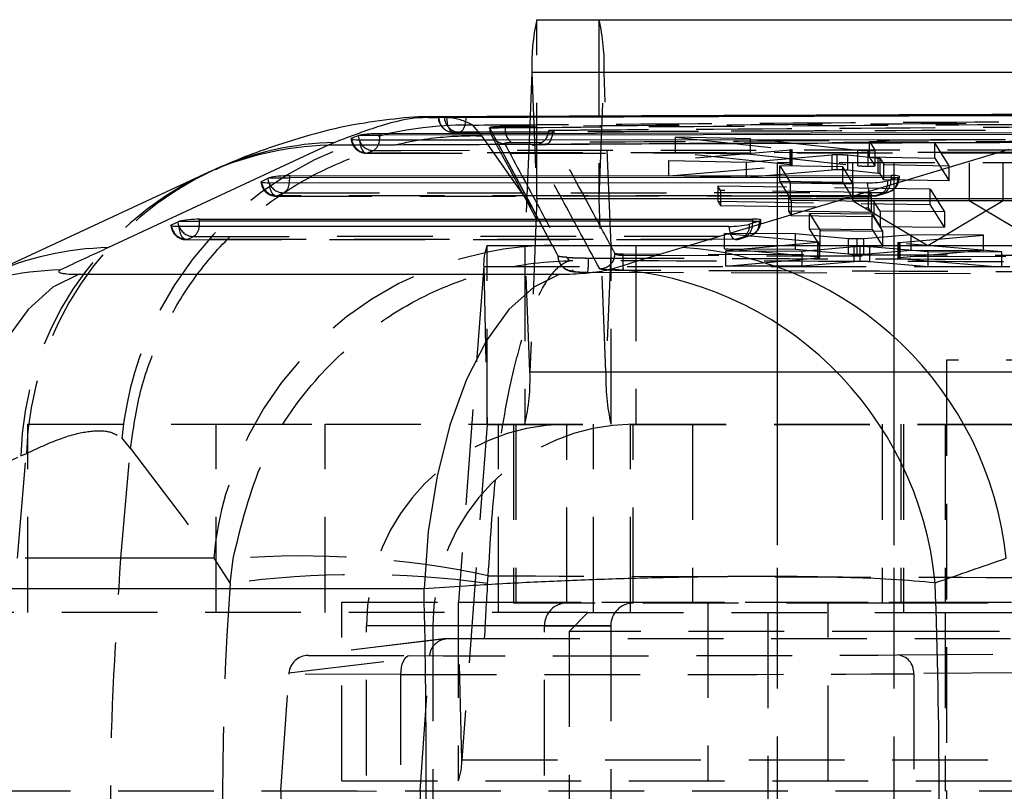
# Model space of a CAD drawing. Extents: x 77 to 734, y 58 to 535.
# Tile 6 of 16: x 303 to 329, y 78 to 99. Entities that reach past the tile are written whole.
import ezdxf

# ---------------------------------------------------------------- set-up
doc = ezdxf.new("R2010")
doc.units = 0
doc.header["$LTSCALE"] = 2
doc.linetypes.add('HIDDEN', pattern=[1.905, 1.27, -0.635])
doc.layers.get('0').update_dxf_attribs({"linetype": 'CONTINUOUS'})

msp = doc.modelspace()

# ---------------------------------------------------------------- linework, layer by layer
at = {"color": 7, "linetype": 'CONTINUOUS'}
for p, q in [((316.897436, 98.970962), (338.879699, 98.970962)), ((316.762307, 97.576789), (316.714994, 96.398273)), ((316.762307, 97.576789), (338.74457, 97.576789)), ((314.979161, 96.391292), (314.167953, 96.38803)), ((314.439847, 96.388423), (314.291748, 96.381314)), ((315.719119, 96.394268), (314.979161, 96.391292)), ((332.810218, 96.463002), (315.719119, 96.394268)), ((329.975066, 95.962535), (312.727841, 95.942521)), ((311.529658, 95.70951), (311.352952, 95.633268)), ((311.980753, 95.819264), (311.972684, 95.815336)), ((312.153409, 95.889402), (311.980753, 95.819264)), ((312.194089, 95.900742), (312.153409, 95.889402)), ((312.194089, 95.900742), (312.727841, 95.900742)), ((312.727841, 95.900742), (312.727841, 95.942521)), ((311.352952, 95.633268), (305.518224, 92.916138)), ((320.752327, 92.916138), (329.432926, 95.530036)), ((308.070402, 94.865444), (302.235673, 92.148314)), ((309.587854, 94.675347), (309.760584, 94.758864)), ((309.802364, 94.773167), (310.334726, 94.773167)), ((310.334726, 94.825435), (326.30037, 94.832064)), ((310.334726, 94.773167), (310.334726, 94.825435)), ((326.30037, 94.779794), (310.334726, 94.773167)), ((326.480101, 94.777231), (326.214866, 94.693675)), ((326.30037, 94.832064), (326.30037, 94.779794)), ((325.666643, 94.636848), (309.793501, 94.630259)), ((307.194739, 93.51824), (307.367473, 93.601758)), ((307.409248, 93.616059), (307.941611, 93.616059)), ((307.941611, 93.668329), (322.625675, 93.674424)), ((307.941611, 93.616059), (307.941611, 93.668329)), ((322.625675, 93.622155), (307.941611, 93.616059)), ((322.805406, 93.619593), (322.54017, 93.536036)), ((322.625675, 93.674424), (322.625675, 93.622155)), ((321.991947, 93.47921), (307.400386, 93.473153)), ((304.740011, 92.206763), (317.504822, 92.206763)), ((313.900764, 83.849341), (301.135953, 83.849341))]:
    msp.add_line(p, q, dxfattribs=at)
at = {"color": 7, "linetype": 'HIDDEN'}
for p, q in [((316.897436, 94.220962), (316.897436, 98.970962)), ((318.545756, 98.970962), (318.545756, 94.220962)), ((316.762307, 97.576789), (316.897153, 94.218032)), ((318.546039, 94.218032), (318.680885, 97.576789)), ((318.680885, 97.576789), (340.663148, 97.576789)), ((318.865678, 92.97389), (318.680885, 97.576789)), ((314.608972, 96.390681), (315.019051, 96.390681)), ((315.019051, 96.391452), (315.019051, 96.392901)), ((316.714994, 96.398273), (316.577512, 92.97389)), ((315.43368, 95.887288), (315.193227, 96.171032)), ((315.641557, 96.09734), (315.641557, 96.087319)), ((315.642073, 96.08649), (315.642073, 96.095474)), ((316.062112, 96.103748), (316.062112, 96.131799)), ((317.20624, 96.02553), (317.184095, 95.924325)), ((316.779609, 93.974237), (315.43368, 95.887288)), ((320.579191, 95.439551), (320.579191, 95.846513)), ((320.579191, 95.846513), (323.620782, 95.521274)), ((322.571621, 95.802223), (320.579191, 95.846513)), ((325.420628, 95.497928), (322.571621, 95.802223)), ((322.571621, 95.395039), (322.571621, 95.802223)), ((327.464606, 95.697501), (325.729431, 95.733998)), ((325.729431, 95.326831), (325.729431, 95.733998)), ((325.729431, 95.733998), (325.87644, 95.498146)), ((327.464606, 95.290513), (327.464606, 95.697501)), ((327.845878, 95.092113), (327.464606, 95.697501)), ((312.370251, 95.424402), (329.524889, 95.436837)), ((316.921555, 95.65466), (316.789848, 95.631405)), ((323.637665, 95.502531), (320.400159, 95.227889)), ((323.620782, 95.114221), (320.579191, 95.439551)), ((320.579191, 95.439551), (322.571621, 95.395039)), ((323.620782, 95.114221), (323.620782, 95.521274)), ((323.637665, 95.095489), (323.637667, 95.502531)), ((323.674022, 95.103125), (323.674022, 95.510095)), ((325.420628, 95.090897), (325.420628, 95.497928)), ((325.691749, 95.079159), (325.691749, 95.486171)), ((325.87644, 95.091134), (325.87644, 95.498146)), ((325.876622, 95.09056), (325.876622, 95.497574)), ((320.400159, 94.821294), (320.400159, 95.227889)), ((320.400159, 95.227889), (322.462036, 95.189135)), ((322.462036, 95.189135), (324.734346, 95.384308)), ((322.462036, 94.782361), (322.462036, 95.189135)), ((322.571621, 95.395039), (325.420628, 95.090897)), ((331.274826, 95.170961), (323.274826, 95.170961)), ((323.274826, 95.170961), (323.274826, 63.970962)), ((324.734346, 94.977337), (324.734346, 95.384308)), ((324.868726, 94.981351), (324.868726, 95.388322)), ((325.153074, 94.969935), (325.153074, 95.376895)), ((325.153074, 95.376895), (325.954919, 95.295403)), ((325.274826, 95.170961), (325.274826, 94.170961)), ((325.729431, 95.326831), (327.464606, 95.290513)), ((325.87644, 95.091134), (325.729431, 95.326831)), ((325.954919, 94.888526), (325.954919, 95.295403)), ((326.009401, 94.878077), (326.009401, 95.284944)), ((326.009401, 95.284944), (326.110599, 95.122748)), ((326.378844, 95.170961), (326.378844, 63.970962)), ((327.464606, 95.290513), (327.845878, 94.685492)), ((328.378844, 95.170961), (328.378844, 94.170961)), ((329.274827, 94.170961), (329.274827, 95.170961)), ((320.400159, 94.821294), (323.637665, 95.095489)), ((324.734346, 94.977337), (322.462036, 94.782361)), ((325.016047, 95.059541), (323.351064, 95.089087)), ((323.351064, 94.682337), (323.351064, 95.089087)), ((323.351064, 95.089087), (323.629721, 94.635408)), ((323.637667, 95.095489), (323.668751, 95.099864)), ((325.016047, 94.652794), (325.016047, 95.059541)), ((325.294779, 94.610189), (325.016047, 95.059541)), ((325.954919, 94.888526), (325.153074, 94.969935)), ((326.110599, 94.71599), (326.110599, 95.122748)), ((326.110599, 95.122748), (327.845878, 95.092113)), ((327.845878, 94.685492), (327.845878, 95.092113)), ((322.462036, 94.782361), (320.400159, 94.821294)), ((323.351064, 94.682337), (325.016047, 94.652794)), ((323.629721, 94.228967), (323.351064, 94.682337)), ((325.016047, 94.652794), (325.294779, 94.20376)), ((326.110599, 94.71599), (326.009401, 94.878077)), ((327.845878, 94.685492), (326.110599, 94.71599)), ((326.487849, 94.779794), (326.521118, 94.779794)), ((326.521118, 94.779794), (326.521118, 94.801677)), ((327.338439, 94.470076), (321.700654, 94.551861)), ((321.700654, 94.551861), (321.700654, 94.14554)), ((321.771062, 94.436466), (321.700654, 94.551861)), ((321.771062, 94.436466), (321.771062, 94.030214)), ((325.696361, 94.381593), (321.771062, 94.436466)), ((323.629721, 94.228967), (323.629721, 94.635408)), ((323.629721, 94.635408), (325.294779, 94.610189)), ((325.294779, 94.20376), (325.294779, 94.610189)), ((325.696361, 94.381593), (325.696361, 93.975331)), ((325.773814, 94.257568), (325.696361, 94.381593)), ((325.971874, 94.308998), (326.237109, 94.392554)), ((327.338439, 94.470076), (327.721442, 93.86302)), ((327.338439, 94.063785), (327.338439, 94.470076)), ((309.976912, 94.283649), (325.850052, 94.290237)), ((310.002244, 94.287473), (310.174978, 94.370992)), ((325.875386, 94.294063), (310.002244, 94.287473)), ((310.174978, 94.370992), (326.140621, 94.37762)), ((316.897153, 94.218032), (316.712358, 89.615133)), ((316.897153, 94.218032), (338.879416, 94.218032)), ((316.897436, 94.220962), (338.879699, 94.220962)), ((318.730834, 89.615133), (318.546039, 94.218032)), ((318.546039, 94.218032), (338.923911, 94.218032)), ((321.700654, 94.14554), (327.338439, 94.063785)), ((321.700654, 94.14554), (321.771062, 94.030214)), ((323.577045, 94.286356), (325.773814, 94.257568)), ((323.577045, 94.286356), (323.577045, 93.880167)), ((323.648021, 94.171238), (323.577045, 94.286356)), ((325.294779, 94.20376), (323.629721, 94.228967)), ((323.648021, 94.171238), (323.648021, 93.765133)), ((325.84479, 94.143936), (323.648021, 94.171238)), ((325.274826, 94.170961), (327.274826, 94.170961)), ((325.274826, 94.170961), (327.274826, 92.96924)), ((325.773814, 94.257568), (325.773814, 93.851397)), ((325.84479, 94.143936), (325.84479, 93.737848)), ((326.008954, 93.881186), (325.84479, 94.143936)), ((326.140621, 94.37762), (325.875386, 94.294063)), ((327.274826, 94.170961), (329.274827, 94.170961)), ((327.274826, 92.96924), (329.274827, 94.170961)), ((328.378844, 94.170961), (330.378844, 92.96924)), ((329.274827, 94.170961), (332.378845, 94.170961)), ((317.297338, 93.001047), (316.779609, 93.974237)), ((321.771062, 94.030214), (325.696361, 93.975331)), ((325.773814, 93.851397), (323.577045, 93.880167)), ((323.577045, 93.880167), (323.648021, 93.765133)), ((325.696361, 93.975331), (325.773814, 93.851397)), ((326.008954, 93.881186), (326.008954, 93.475291)), ((327.721442, 93.86302), (326.008954, 93.881186)), ((327.721442, 93.457122), (327.338439, 94.063785)), ((327.721442, 93.86302), (327.721442, 93.457122)), ((322.813154, 93.622155), (322.846423, 93.622155)), ((322.846423, 93.622155), (322.846423, 93.644039)), ((323.648021, 93.765133), (325.84479, 93.737848)), ((325.803452, 93.802822), (324.138469, 93.820058)), ((324.138469, 93.414213), (324.138469, 93.820058)), ((324.138469, 93.820058), (324.417106, 93.367011)), ((325.803452, 93.396987), (325.803452, 93.802822)), ((326.082167, 93.354319), (325.803452, 93.802822)), ((325.84479, 93.737848), (326.008954, 93.475291)), ((324.138469, 93.414213), (325.803452, 93.396987)), ((324.417106, 92.961517), (324.138469, 93.414213)), ((324.417106, 92.961517), (324.417106, 93.367011)), ((324.417106, 93.367011), (326.082167, 93.354319)), ((325.803452, 93.396987), (326.082167, 92.948825)), ((326.008954, 93.475291), (327.721442, 93.457122)), ((326.082167, 92.948825), (326.082167, 93.354319)), ((307.583797, 93.126541), (322.175356, 93.132599)), ((307.609129, 93.130367), (307.781863, 93.213885)), ((322.20069, 93.136424), (307.609129, 93.130367)), ((307.781863, 93.213885), (322.465925, 93.219981)), ((321.878969, 92.885792), (321.878969, 93.29134)), ((321.878969, 93.29134), (324.353917, 93.066796)), ((323.766644, 93.277633), (321.878969, 93.29134)), ((322.465925, 93.219981), (322.20069, 93.136424)), ((322.297179, 93.151359), (322.562414, 93.234917)), ((325.167087, 93.153037), (323.766644, 93.277633)), ((323.766644, 92.872193), (323.766644, 93.277633)), ((325.167087, 92.747716), (325.167087, 93.153037)), ((325.403321, 92.739869), (325.403321, 93.145185)), ((326.831776, 93.256031), (325.574406, 93.150531)), ((325.574406, 92.745209), (325.574406, 93.150531)), ((326.526788, 93.051942), (328.754942, 93.242876)), ((328.754942, 93.242876), (326.831776, 93.256031)), ((326.831776, 92.850587), (326.831776, 93.256031)), ((328.754942, 92.837312), (328.754942, 93.242876)), ((315.573982, 92.970961), (337.556247, 92.970961)), ((315.573982, 88.220962), (315.573982, 92.970961)), ((316.577229, 92.970961), (316.577229, 88.220962)), ((316.577512, 92.97389), (338.559776, 92.97389)), ((316.712358, 89.615133), (316.577512, 92.97389)), ((317.308334, 92.980302), (317.297338, 93.001047)), ((318.865678, 92.97389), (318.730834, 89.615133)), ((318.865678, 92.97389), (340.847942, 92.97389)), ((318.865963, 88.220962), (318.865963, 92.970961)), ((319.528229, 92.970961), (319.528229, 88.220962)), ((324.353917, 92.661538), (321.878969, 92.885792)), ((321.878969, 92.885792), (323.766644, 92.872193)), ((324.365114, 93.047175), (321.911036, 92.832239)), ((321.911036, 92.426963), (321.911036, 92.832239)), ((321.911036, 92.832239), (323.940325, 92.823316)), ((323.274826, 92.970961), (323.274826, 88.220962)), ((323.766644, 92.872193), (325.167087, 92.747716)), ((323.940325, 92.823316), (325.322355, 92.946452)), ((323.940325, 92.418235), (323.940325, 92.823316)), ((324.353917, 92.661538), (324.353917, 93.066796)), ((324.365114, 92.641932), (324.365116, 93.047175)), ((324.409387, 92.650864), (324.409387, 93.056077)), ((326.082167, 92.948825), (324.417106, 92.961517)), ((325.322355, 92.541298), (325.322355, 92.946452)), ((325.479359, 92.546944), (325.479359, 92.952104)), ((325.574406, 92.745209), (326.831776, 92.850587)), ((325.733154, 92.539264), (325.733154, 92.944422)), ((325.733154, 92.944422), (327.286311, 92.809074)), ((326.378844, 92.970961), (326.378844, 88.220962)), ((326.483847, 93.043257), (326.483847, 92.637959)), ((326.526788, 92.64667), (326.526788, 93.051942)), ((328.754942, 92.837312), (326.526788, 92.64667)), ((326.540328, 92.627327), (326.540328, 93.032586)), ((329.244771, 92.800997), (326.540328, 93.032586)), ((326.831776, 92.850587), (328.754942, 92.837312)), ((317.766844, 92.566682), (317.703421, 92.656636)), ((318.974019, 92.753386), (318.972341, 92.754698)), ((331.60607, 92.697498), (319.185023, 92.740081)), ((319.185023, 92.713691), (319.185023, 92.740081)), ((319.185023, 92.713691), (319.185023, 92.713678)), ((319.185023, 92.713678), (331.60607, 92.673016)), ((321.911036, 92.426963), (324.365114, 92.641932)), ((324.365116, 92.641932), (324.400742, 92.646652)), ((326.540328, 92.627327), (329.244771, 92.395627)), ((327.286311, 92.403941), (327.286311, 92.809074)), ((327.286311, 92.809074), (329.244771, 92.800997)), ((329.244771, 92.395627), (329.244771, 92.800997)), ((315.484266, 92.413792), (314.810998, 83.49707)), ((315.484266, 92.413792), (337.466529, 92.413792)), ((315.484266, 92.413792), (315.573796, 88.219791)), ((323.940325, 92.418235), (321.911036, 92.426963)), ((325.322355, 92.541298), (323.940325, 92.418235)), ((327.286311, 92.403941), (325.733154, 92.539264)), ((329.244771, 92.395627), (327.286311, 92.403941)), ((318.247703, 92.262241), (332.589615, 92.219413)), ((328.051387, 89.920962), (327.770094, 89.920962)), ((327.770094, 89.920962), (327.770094, 68.720961)), ((335.707595, 89.920962), (328.051387, 89.920962)), ((316.712358, 89.615133), (338.694621, 89.615133)), ((318.730834, 89.615133), (340.713097, 89.615133)), ((303.378845, 83.220961), (303.378845, 88.220962)), ((303.378845, 88.220962), (308.378844, 88.220962)), ((308.378844, 83.220961), (308.378844, 88.220962)), ((308.378844, 88.220962), (311.273939, 88.220962)), ((311.273939, 83.220961), (311.273939, 88.220962)), ((311.273939, 88.220962), (315.573982, 88.220962)), ((315.573796, 88.219791), (314.900528, 79.303069)), ((315.573796, 88.219791), (337.556058, 88.219791)), ((315.573982, 88.220962), (337.556247, 88.220962)), ((315.881896, 83.220961), (315.881896, 88.220962)), ((316.274826, 88.220962), (316.274826, 83.470961)), ((316.34185, 88.220962), (316.34185, 83.470961)), ((317.692078, 83.470961), (317.692078, 88.220962)), ((318.398158, 83.220961), (318.398158, 88.220962)), ((319.378844, 83.220961), (319.378844, 88.220962)), ((319.455641, 83.470961), (319.455641, 88.220962)), ((321.026313, 88.220962), (321.026313, 83.470961)), ((323.274826, 88.220962), (323.274826, 83.470961)), ((326.062377, 88.220962), (326.062377, 83.470961)), ((326.378844, 88.220962), (326.378844, 83.220961)), ((326.55933, 88.220962), (326.55933, 83.470961)), ((326.628844, 88.220962), (326.628844, 83.220961)), ((327.738845, 88.220962), (327.738845, 83.470961)), ((305.880423, 87.856062), (306.105929, 87.566434)), ((297.357618, 84.663377), (303.192346, 87.380507)), ((303.107492, 84.663377), (303.341336, 87.448138)), ((303.192346, 87.380507), (303.341336, 87.448138)), ((305.852241, 84.663377), (306.105929, 87.566434)), ((306.105929, 87.566434), (306.106887, 87.577147)), ((305.852241, 84.663377), (303.107492, 84.663377)), ((308.315067, 84.663377), (305.852241, 84.663377)), ((308.315067, 84.663377), (308.754443, 83.992745)), ((308.754443, 83.992745), (308.830864, 84.651666)), ((315.585147, 83.992745), (315.605304, 84.195964)), ((311.719562, 78.745899), (311.719562, 83.495899)), ((311.719562, 83.495899), (333.701823, 83.495899)), ((314.810808, 83.495899), (314.810808, 78.745899)), ((314.810998, 83.49707), (336.793261, 83.49707)), ((314.900528, 79.303069), (314.810998, 83.49707)), ((326.062377, 83.470961), (316.274826, 83.470961)), ((321.43187, 83.495899), (321.43187, 78.745899)), ((324.631871, 78.745899), (324.631871, 83.495899)), ((326.55933, 83.470961), (326.062377, 83.470961)), ((336.496496, 83.470961), (326.55933, 83.470961)), ((318.249826, 83.220961), (295.941039, 83.220961)), ((318.249826, 83.220961), (317.749825, 82.720962)), ((318.249826, 83.220961), (327.274826, 83.220961)), ((323.024825, 83.220961), (323.024825, 73.720962)), ((327.274826, 83.220961), (336.299825, 83.220961)), ((327.738845, 83.220961), (327.738845, 78.470962)), ((317.095733, 82.870962), (312.374677, 82.870962)), ((314.13824, 82.870962), (312.374677, 82.870962)), ((312.374677, 71.270962), (312.374677, 82.870962)), ((318.859297, 82.870962), (314.13824, 82.870962)), ((314.13824, 82.870962), (314.13824, 71.270962)), ((317.095733, 82.870962), (318.859297, 82.870962)), ((317.095733, 71.270962), (317.095733, 82.870962)), ((327.274826, 82.720962), (317.749825, 82.720962)), ((317.749825, 82.720962), (317.749825, 74.220961)), ((318.859297, 82.870962), (318.859297, 71.270962)), ((336.799825, 82.720962), (327.274826, 82.720962)), ((314.490761, 82.528505), (310.76293, 82.077966)), ((314.550976, 82.53215), (310.824207, 82.081739)), ((314.550976, 82.53215), (315.501186, 82.532448)), ((315.501186, 82.532448), (335.933589, 82.532448)), ((326.461694, 82.096051), (333.027352, 82.151027)), ((310.314412, 81.615243), (314.050364, 82.066763)), ((310.824207, 82.081739), (313.514157, 82.076155)), ((313.800937, 78.470991), (314.050364, 82.066763)), ((310.099433, 78.486751), (310.31211, 81.582331)), ((313.284843, 81.57616), (310.31211, 81.582331)), ((313.284843, 75.365763), (313.284843, 81.57616)), ((333.523218, 81.651486), (326.903236, 81.596056)), ((326.903236, 81.596056), (326.903236, 75.345867)), ((314.900528, 79.303069), (336.88279, 79.303069)), ((311.719562, 78.745899), (333.701823, 78.745899)), ((342.608809, 78.470962), (295.941039, 78.470962)), ((310.099433, 78.486751), (313.800937, 78.470991)), ((310.099433, 78.486751), (310.099433, 75.361118)), ((313.800937, 78.470991), (313.797022, 74.910295))]:
    msp.add_line(p, q, dxfattribs=at)
at = {"color": 8, "linetype": 'CONTINUOUS'}
for p, q in [((315.019007, 96.378585), (315.019051, 96.390681)), ((315.019051, 96.390681), (315.019051, 96.391452)), ((311.980753, 95.819264), (311.982087, 95.802884)), ((309.590924, 94.646714), (309.587854, 94.675347)), ((326.30037, 94.779794), (326.298368, 94.719981)), ((326.30037, 94.779794), (326.487849, 94.779794)), ((322.625675, 93.622155), (322.623673, 93.562342)), ((322.625675, 93.622155), (322.813154, 93.622155)), ((307.197808, 93.489607), (307.194739, 93.51824))]:
    msp.add_line(p, q, dxfattribs=at)
at = {"color": 7, "linetype": 'HIDDEN', "flags": 128}
for points in [[(314.500614, 96.376893), (314.505055, 96.297975), (314.516417, 96.222359), (314.534265, 96.152942), (314.557913, 96.092382), (314.586456, 96.042999), (314.618803, 96.006683), (314.653716, 95.984827), (314.689855, 95.978265)], [(314.836669, 95.984697), (314.872558, 95.993045), (314.906976, 96.016522), (314.938615, 96.054233), (314.966268, 96.104742), (314.988884, 96.16613), (315.005599, 96.236059), (315.015784, 96.31187), (315.019007, 96.378585)], [(315.642073, 96.095474), (316.5537, 94.396982), (316.779609, 93.974237)], [(317.297338, 93.001047), (316.212644, 95.027258), (315.642073, 96.086488)], [(317.316475, 96.035042), (317.310729, 95.956744), (317.298123, 95.882588), (317.279135, 95.815416), (317.254498, 95.757799), (317.225153, 95.711944), (317.192224, 95.67961), (317.156975, 95.662036), (317.120752, 95.659892)], [(312.186166, 95.779528), (312.194298, 95.702456), (312.209095, 95.630274), (312.22999, 95.565725), (312.25619, 95.511257), (312.286704, 95.468934), (312.320373, 95.440367), (312.35592, 95.426633), (312.391995, 95.428259)], [(329.547646, 95.443086), (328.825063, 95.442533), (325.934731, 95.440268), (314.373354, 95.430178), (312.391995, 95.428259)], [(312.563418, 95.497224), (313.286005, 95.498083), (316.176359, 95.501432), (327.737725, 95.513513), (329.811565, 95.515483)], [(310.002244, 94.287473), (309.966176, 94.284325), (309.930506, 94.296568), (309.896595, 94.323737), (309.865727, 94.364801), (309.839073, 94.418197), (309.817648, 94.481903), (309.802263, 94.553496), (309.793501, 94.630259)], [(325.666643, 94.636848), (325.675403, 94.560084), (325.690788, 94.488492), (325.712214, 94.424787), (325.738867, 94.371389), (325.769736, 94.330327), (325.803648, 94.303158), (325.839317, 94.290915), (325.875386, 94.294063)], [(307.609129, 93.130367), (307.57306, 93.127219), (307.537395, 93.139463), (307.503479, 93.166631), (307.472612, 93.207693), (307.445957, 93.261091), (307.424533, 93.324796), (307.409148, 93.396389), (307.400386, 93.473153)], [(321.991947, 93.47921), (322.000707, 93.402447), (322.016093, 93.330853), (322.037519, 93.267148), (322.064171, 93.21375), (322.095041, 93.172687), (322.128954, 93.145519), (322.164622, 93.133276), (322.20069, 93.136424)], [(317.461072, 92.6918), (317.433537, 92.743857), (317.308334, 92.980302)], [(306.106887, 87.577147), (307.528893, 85.699747), (308.315067, 84.663377)], [(313.284843, 81.57616), (313.289388, 81.673462), (313.302531, 81.767044), (313.323769, 81.853327), (313.35229, 81.929013), (313.387006, 81.991206), (313.426583, 82.037529), (313.469517, 82.066211), (313.514157, 82.076155)]]:
    msp.add_lwpolyline(points, dxfattribs=at)
at = {"color": 8, "linetype": 'CONTINUOUS', "flags": 128}
for points in [[(312.153409, 95.889402), (312.165352, 95.811219), (312.175143, 95.777921)], [(312.719378, 95.778617), (312.724835, 95.827048), (312.727841, 95.900742)], [(309.790651, 94.630259), (309.773627, 94.681164), (309.760584, 94.758864)], [(307.397536, 93.473153), (307.380511, 93.524057), (307.367473, 93.601758)]]:
    msp.add_lwpolyline(points, dxfattribs=at)
at = {"color": 7, "linetype": 'CONTINUOUS', "flags": 128}
for points in [[(312.186166, 95.779528), (312.90597, 95.780109), (315.796173, 95.782363), (327.356971, 95.790382), (329.341027, 95.791619)], [(329.975066, 95.91875), (321.309718, 95.910258), (312.727841, 95.900742)], [(309.793501, 94.630259), (309.734083, 94.631062), (309.68191, 94.6335), (309.638536, 94.6375), (309.605255, 94.64294), (309.583063, 94.649661), (309.572617, 94.657461), (309.57423, 94.66611), (309.587854, 94.675347)], [(307.400386, 93.473153), (307.340967, 93.473955), (307.288795, 93.476394), (307.245421, 93.480392), (307.212143, 93.485833), (307.189948, 93.492555), (307.179502, 93.500356), (307.181115, 93.509003), (307.194739, 93.51824)], [(304.740011, 92.206763), (304.047282, 91.865479), (303.390942, 91.274018), (302.789847, 90.449372), (302.26127, 89.415234), (301.820396, 88.201315), (301.47989, 86.842493), (301.249537, 85.377808), (301.135953, 83.849341)], [(317.504822, 92.206763), (316.812095, 91.865479), (316.155755, 91.274018), (315.554663, 90.449372), (315.026085, 89.415234), (314.585208, 88.201315), (314.244701, 86.842493), (314.014348, 85.377808), (313.900764, 83.849341)]]:
    msp.add_lwpolyline(points, dxfattribs=at)
at = {"color": 7, "linetype": 'CONTINUOUS'}
for centre, radius, start, end in [((322.012426, 97.77156), 5.253731, 166.8032685, 182.124605), ((309.860983, 94.533772), 0.246467, 103.7590958, 114.0385928), ((325.701591, 96.972502), 2.335915, 269.1427394, 282.6932662), ((326.399309, 95.034479), 0.269636, 287.4354632, 289.1697892), ((307.467837, 93.376753), 0.246374, 103.756895, 114.0393516), ((322.723863, 93.879204), 0.272116, 287.4371921, 289.1556452), ((322.026901, 95.814853), 2.335905, 269.1426136, 282.6931995), ((320.184202, 83.708981), 9.224669, 5.9385238, 86.4690574), ((318.279464, 83.131047), 9.233472, 5.4596531, 86.4085564)]:
    msp.add_arc(centre, radius, start, end, dxfattribs=at)
at = {"color": 7, "linetype": 'HIDDEN'}
for centre, radius, start, end in [((313.430766, 97.77156), 5.253731, 357.875395, 13.1967315), ((314.685752, 96.384215), 0.406, 180, 270.2249996), ((314.693277, 96.379782), 0.401532, 179.781536, 269.511662), ((314.840609, 96.38545), 0.400773, 179.5749209, 269.4367373), ((315.010442, 87.003075), 9.169779, 88.8578223, 174.6625421), ((316.046281, 96.085633), 0.404209, 179.878499, 268.6589525), ((316.456113, 96.033478), 0.400218, 169.8877364, 236.7463852), ((312.369857, 95.831431), 0.406, 180, 270.0554094), ((312.391499, 95.839286), 0.411027, 185.0810092, 270.0692333), ((312.560639, 95.902271), 0.405056, 197.8781899, 270.3930933), ((312.364648, 95.791306), 0.354956, 304.0547329, 357.9514044), ((311.927799, 87.182217), 8.59058, 114.3822024, 178.2261288), ((311.754699, 87.132305), 8.56595, 115.4745202, 178.3395962), ((309.976742, 94.689648), 0.406, 184.1722861, 270.0237837), ((310.000323, 94.700369), 0.412901, 187.4665398, 270.2665437), ((325.858505, 94.652408), 0.358742, 272.6969937, 6.6055696), ((326.12374, 94.735965), 0.358742, 272.6970976, 6.6054657), ((325.901904, 94.695134), 0.397242, 306.9369338, 3.5861055), ((326.115118, 94.779794), 0.406, 287.4859855, 0), ((310.172173, 94.781322), 0.41034, 201.6010225, 270.3917407), ((310.006892, 94.638782), 0.316171, 302.1156553, 358.4952632), ((316.90813, 94.21845), 0.010985, 166.7806202, 182.1805969), ((318.535062, 94.21845), 0.010985, 357.8194031, 13.2193798), ((325.849883, 94.696237), 0.406, 270.0237837, 287.4859855), ((322.449045, 93.578326), 0.358742, 272.6970456, 6.6055176), ((322.440422, 93.622155), 0.406, 287.4859855, 0), ((307.583627, 93.532541), 0.406, 184.1722861, 270.0237837), ((307.607207, 93.543263), 0.4129, 187.4666193, 270.2666114), ((307.779056, 93.624213), 0.410337, 201.6008096, 270.3919537), ((307.613759, 93.48169), 0.316193, 302.1170261, 358.4926511), ((322.183808, 93.49477), 0.358744, 272.6973241, 6.605371), ((322.22721, 93.537495), 0.397241, 306.9368121, 3.5861087), ((322.175188, 93.538598), 0.406, 270.0237837, 287.4859855), ((317.434208, 83.823425), 9.157742, 90.7875642, 174.7374099), ((316.887618, 92.47363), 1.404628, 159.2637703, 182.4415753), ((316.566607, 92.973466), 0.010913, 346.7301789, 2.2275499), ((318.876714, 92.973486), 0.011043, 177.9003055, 193.2141589), ((316.50553, 92.544949), 1.764961, 350.782775, 3.0528068), ((311.462332, 89.420355), 5.253638, 346.8031349, 2.1247239), ((323.98086, 89.420355), 5.253638, 177.8752761, 193.1968651), ((317.708423, 82.887215), 5.333772, 90.1755878, 180.1745976), ((319.471987, 82.887215), 5.333772, 90.1755878, 180.1745976), ((315.576784, 88.219916), 0.002991, 159.5287207, 182.390293), ((310.667259, 61.369326), 23.35465, 77.7934029, 94.5098698), ((312.169795, 59.502019), 24.727723, 82.0610235, 97.9389765), ((314.808155, 83.496931), 0.002846, 338.7554611, 2.8080818), ((317.693911, 82.872783), 0.598181, 90.1756523, 180.1744821), ((319.457472, 82.872786), 0.598178, 90.1753711, 180.1747634), ((326.429351, 81.62253), 0.474624, 356.8023868, 86.0925361), ((313.497316, 79.243217), 1.404487, 339.2622085, 2.442395)]:
    msp.add_arc(centre, radius, start, end, dxfattribs=at)
at = {"color": 8, "linetype": 'CONTINUOUS'}
for centre, radius, start, end in [((311.722911, 87.442027), 8.269741, 91.3390538, 113.8323673), ((311.553043, 87.377261), 8.258431, 91.3883365, 114.9424311), ((309.533872, 94.767409), 0.800875, 350.1554747, 0.4119528), ((307.087538, 93.614671), 0.854074, 350.4771793, 0.0931585), ((305.71864, 84.657947), 8.260622, 91.3902255, 113.9309241), ((304.445229, 84.056415), 8.267242, 91.3999185, 113.995614)]:
    msp.add_arc(centre, radius, start, end, dxfattribs=at)
at = {"color": 7, "linetype": 'CONTINUOUS'}
for centre, major_axis, ratio, start_param, end_param in [((310.149474, 94.769305), (0.405987, 0.026137), 0.122354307, 1.089100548, 2.588371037), ((326.115118, 94.775932), (0.405987, 0.026137), 0.122354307, 5.867671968, 7.372285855), ((307.756359, 93.612198), (0.405987, 0.026137), 0.122354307, 1.089100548, 2.588371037), ((322.440422, 93.618293), (0.405987, 0.026137), 0.122354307, 5.867671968, 7.372285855), ((350.19254, 87.51989), (139.501172, 58.175821), 0.151902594, 1.832843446, 1.842485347), ((247.598867, 87.51989), (217.467147, 60.180827), 0.066911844, 5.027658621, 5.036892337), ((248.172678, 78.470962), (219.606184, 68.572889), 0.084685, 5.055256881, 5.064490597), ((293.111159, 78.470962), (0, 71.05), 0.485077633, 4.634356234, 4.790421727), ((293.111159, 78.470962), (0, 71.05), 0.29344725, 4.636617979, 4.788159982)]:
    msp.add_ellipse(centre, major_axis=major_axis, ratio=ratio, start_param=start_param, end_param=end_param, dxfattribs=at)
at = {"color": 7, "linetype": 'HIDDEN'}
for centre, major_axis, ratio, start_param, end_param in [((375.836123, 78.470962), (0, 71.05), 0.947011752, 1.49300101, 1.648591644), ((375.836123, 78.470962), (0, 71.05), 0.850580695, 1.49300101, 1.51360137), ((317.941614, 82.114313), (9.65, 0.00169), 0.004359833, 4.235739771, 5.794412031), ((310.824293, 81.581744), (0.510267, 0.030192), 0.978085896, 1.513160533, 3.014123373), ((310.331929, 81.582766), (0.034417, 0.499928), 0.039401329, 1.508499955, 1.574379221), ((317.941701, 81.614318), (10.15, 0.00169), 0.004145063, 4.235739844, 5.794412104)]:
    msp.add_ellipse(centre, major_axis=major_axis, ratio=ratio, start_param=start_param, end_param=end_param, dxfattribs=at)
at = {"color": 7, "linetype": 'CONTINUOUS'}
for points, knots in [([(314.176305, 96.388045), (314.17423, 96.38814), (313.791698, 96.40563), (313.078941, 96.33319), (312.014775, 96.190613), (310.939261, 95.938062), (309.781721, 95.571014), (308.923361, 95.252638), (308.435738, 95.018233), (308.365106, 94.984279)], [0, 0, 0, 0, 0.000809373, 0.14918295, 0.310101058, 0.490111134, 0.699946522, 0.95653734, 1, 1, 1, 1]), ([(314.291748, 96.381314), (314.286753, 96.380901), (314.273461, 96.379803), (314.290416, 96.378223), (314.352332, 96.377008), (314.431222, 96.376688), (314.485736, 96.376849), (314.500614, 96.376893)], [0, 0, 0, 0, 0.151377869, 0.402792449, 0.654201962, 0.905621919, 1, 1, 1, 1]), ([(314.608972, 96.390681), (314.573495, 96.390366), (314.50254, 96.389736), (314.456393, 96.388922), (314.442168, 96.388493), (314.439847, 96.388423)], [0, 0, 0, 0, 0.455582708, 0.911168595, 1, 1, 1, 1]), ([(314.500614, 96.376893), (314.740184, 96.377798), (315.943223, 96.382338), (321.000154, 96.400955), (326.602851, 96.419938), (331.242083, 96.434363), (332.027422, 96.436805)], [0, 0, 0, 0, 0.041006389, 0.205920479, 0.865576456, 1, 1, 1, 1]), ([(315.019051, 96.392901), (314.976364, 96.392714), (314.89099, 96.392339), (314.751088, 96.391642), (314.658255, 96.391064), (314.614501, 96.390724), (314.608972, 96.390681)], [0, 0, 0, 0, 0.317996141, 0.635989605, 0.953995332, 1, 1, 1, 1]), ([(332.532628, 96.460718), (329.613706, 96.450272), (323.775862, 96.429379), (317.937988, 96.40506), (315.019051, 96.392901)], [0, 0, 0, 0, 0.500000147, 1, 1, 1, 1]), ([(332.532628, 96.456259), (329.445612, 96.445536), (325.964611, 96.433445), (320.126726, 96.411352), (317.375896, 96.400219), (315.019051, 96.390681)], [0, 0, 0, 0, 0.528794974, 0.596283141, 1, 1, 1, 1]), ([(329.990138, 95.706323), (329.139363, 95.703242), (325.304156, 95.689358), (319.093791, 95.665655), (313.728469, 95.643207), (311.352952, 95.633268)], [0, 0, 0, 0, 0.137079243, 0.617938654, 1, 1, 1, 1]), ([(311.970214, 95.806613), (311.968837, 95.804539), (311.964104, 95.797413), (312.00465, 95.788168), (312.080745, 95.780707), (312.152934, 95.7799), (312.186166, 95.779528)], [0, 0, 0, 0, 0.125831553, 0.432225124, 0.738624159, 1, 1, 1, 1]), ([(312.727841, 95.942521), (312.685362, 95.941994), (312.600405, 95.94094), (312.4609, 95.933384), (312.332445, 95.922237), (312.243583, 95.91059), (312.206249, 95.903161), (312.194089, 95.900742)], [0, 0, 0, 0, 0.22236334, 0.44471348, 0.667620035, 0.891740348, 1, 1, 1, 1]), ([(308.381806, 95.005761), (308.308292, 94.974268), (308.202914, 94.929125), (308.101567, 94.877944), (308.070923, 94.862468)], [0, 0, 0, 0, 0.697628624, 1, 1, 1, 1]), ([(304.243254, 92.321189), (304.24168, 92.320441), (304.207842, 92.304345), (304.181078, 92.273784), (304.247047, 92.242253), (304.385316, 92.219512), (304.547479, 92.208288), (304.692068, 92.207143), (304.740011, 92.206763)], [0, 0, 0, 0, 0.0119307, 0.256455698, 0.501147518, 0.641879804, 0.881254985, 1, 1, 1, 1]), ([(317.504822, 92.206763), (317.541136, 92.206967), (317.678168, 92.207735), (317.942396, 92.218575), (318.241474, 92.242956), (318.518365, 92.276119), (318.724858, 92.310621), (318.821525, 92.336614), (318.857863, 92.346385)], [0, 0, 0, 0, 0.0760418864, 0.2869506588, 0.497806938, 0.6404215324, 0.8648344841, 1, 1, 1, 1]), ([(327.471048, 84.009563), (327.104116, 84.042609), (326.429436, 84.103371), (325.082109, 84.154928), (323.512094, 84.182329), (321.766943, 84.177201), (319.945838, 84.142802), (318.269939, 84.090733), (316.602505, 84.017928), (315.130663, 83.93627), (314.263137, 83.874954), (313.900764, 83.849341)], [0, 0, 0, 0, 0.133082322, 0.244699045, 0.356315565, 0.498668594, 0.604807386, 0.710946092, 0.817319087, 0.92369252, 1, 1, 1, 1])]:
    msp.add_open_spline(points, degree=3, knots=knots, dxfattribs=at)
at = {"color": 8, "linetype": 'CONTINUOUS'}
msp.add_open_spline([(314.16805, 96.363894), (314.036792, 96.367878), (313.638457, 96.379969), (312.772996, 96.185564), (311.944102, 95.868194), (311.529658, 95.70951)], degree=3, knots=[0, 0, 0, 0, 0.197258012, 0.598631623, 1, 1, 1, 1], dxfattribs=at)
at = {"color": 7, "linetype": 'HIDDEN'}
for points, knots in [([(315.193227, 96.171032), (315.008183, 96.258087), (314.730744, 96.388609), (314.308627, 96.370068), (314.16805, 96.363894)], [0, 0, 0, 0, 0.6669728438, 1, 1, 1, 1]), ([(315.193227, 96.171032), (316.00831, 96.176549), (319.518452, 96.200307), (325.510344, 96.238171), (330.687902, 96.267494), (333.169437, 96.281548)], [0, 0, 0, 0, 0.136055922, 0.585923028, 1, 1, 1, 1]), ([(332.101577, 96.231052), (329.428342, 96.215629), (324.081871, 96.184784), (318.735365, 96.149461), (316.062112, 96.131799)], [0, 0, 0, 0, 0.499999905, 1, 1, 1, 1]), ([(332.217432, 96.040518), (331.976552, 96.039744), (330.77215, 96.035873), (325.713646, 96.019239), (320.112004, 95.999377), (315.473867, 95.981318), (314.689855, 95.978265)], [0, 0, 0, 0, 0.041229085, 0.206145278, 0.865809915, 1, 1, 1, 1]), ([(314.689855, 95.978265), (314.721562, 95.979976), (314.770499, 95.982616), (314.819438, 95.984155), (314.836669, 95.984697)], [0, 0, 0, 0, 0.647910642, 1, 1, 1, 1]), ([(314.836669, 95.984697), (315.077552, 95.985691), (316.281975, 95.990663), (321.340504, 96.011065), (326.937747, 96.031838), (331.571426, 96.047639), (332.351022, 96.050297)], [0, 0, 0, 0, 0.041260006, 0.206300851, 0.866463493, 1, 1, 1, 1]), ([(316.062112, 96.131799), (315.988597, 96.130657), (315.84157, 96.128374), (315.697175, 96.117379), (315.642168, 96.105455), (315.642093, 96.097576), (315.642073, 96.095474)], [0, 0, 0, 0, 0.297198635, 0.594389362, 0.891808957, 1, 1, 1, 1]), ([(315.642073, 96.08649), (315.647445, 96.089179), (315.658188, 96.094554), (315.783328, 96.100483), (315.932127, 96.102942), (316.034781, 96.103751), (316.062094, 96.103751), (316.062112, 96.103751)], [0, 0, 0, 0, 0.297773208, 0.59539551, 0.892838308, 0.999929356, 1, 1, 1, 1]), ([(316.062112, 96.103748), (318.735365, 96.121802), (324.081869, 96.15791), (329.428341, 96.189443), (332.101577, 96.20521)], [0, 0, 0, 0, 0.500000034, 1, 1, 1, 1]), ([(317.20624, 96.02553), (317.207577, 96.026959), (317.210346, 96.029921), (317.243016, 96.03317), (317.282628, 96.034685), (317.309513, 96.034969), (317.316475, 96.035042)], [0, 0, 0, 0, 0.288095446, 0.596817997, 0.895581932, 1, 1, 1, 1]), ([(318.972341, 92.754698), (318.966103, 92.766323), (318.920827, 92.850711), (318.719292, 93.226087), (318.13853, 94.305891), (317.593716, 95.310817), (317.20624, 96.02553)], [0, 0, 0, 0, 0.010643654, 0.077263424, 0.343742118, 1, 1, 1, 1]), ([(317.316475, 96.035042), (317.557341, 96.03679), (318.761668, 96.045532), (323.452111, 96.078894), (327.901645, 96.107384), (331.387723, 96.129706)], [0, 0, 0, 0, 0.051352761, 0.256762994, 1, 1, 1, 1]), ([(306.106887, 87.577147), (306.178961, 88.085261), (306.323109, 89.101488), (306.856576, 90.554939), (307.612727, 91.90057), (308.58476, 93.103274), (309.746965, 94.122825), (311.061028, 94.937989), (312.494808, 95.517143), (313.917885, 95.832632), (314.90788, 95.896601), (315.383293, 95.88818), (315.43368, 95.887288)], [0, 0, 0, 0, 0.112007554, 0.224015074, 0.336022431, 0.4480298, 0.560039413, 0.672048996, 0.784062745, 0.89607628, 0.988985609, 1, 1, 1, 1]), ([(315.690118, 95.893327), (315.785938, 95.716163), (316.395572, 94.588998), (316.997297, 93.454821), (317.504446, 92.498909)], [0, 0, 0, 0, 0.15717627, 1, 1, 1, 1]), ([(316.236655, 95.698796), (316.223685, 95.698664), (316.174719, 95.698167), (316.103964, 95.695465), (316.044443, 95.689618), (316.039361, 95.684229), (316.036819, 95.681534)], [0, 0, 0, 0, 0.107215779, 0.404757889, 0.702331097, 1, 1, 1, 1]), ([(332.276474, 95.80009), (329.603128, 95.784348), (324.256567, 95.752864), (318.909915, 95.716818), (316.236655, 95.698796)], [0, 0, 0, 0, 0.500012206, 1, 1, 1, 1]), ([(317.187316, 95.924092), (317.170127, 95.87942), (317.138987, 95.798492), (317.055148, 95.718522), (316.983125, 95.67561), (316.933761, 95.657409), (316.908722, 95.65109), (316.898329, 95.649215), (316.900013, 95.649632), (316.922991, 95.652088), (316.982888, 95.655831), (317.06275, 95.658338), (317.127857, 95.658735), (317.145777, 95.658844)], [0, 0, 0, 0, 0.152347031, 0.275990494, 0.366389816, 0.429900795, 0.474796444, 0.517979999, 0.572941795, 0.653501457, 0.768205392, 0.936204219, 1, 1, 1, 1]), ([(317.120752, 95.659892), (319.466363, 95.676193), (324.157736, 95.708796), (328.849047, 95.737745), (331.194778, 95.75222)], [0, 0, 0, 0, 0.499983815, 1, 1, 1, 1]), ([(317.134504, 95.658553), (318.365854, 95.667368), (323.056827, 95.70095), (327.747769, 95.728514), (331.207369, 95.748843)], [0, 0, 0, 0, 0.262493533, 1, 1, 1, 1]), ([(312.391995, 95.428259), (312.423423, 95.441208), (312.480545, 95.464742), (312.537706, 95.487146), (312.563418, 95.497224)], [0, 0, 0, 0, 0.550182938, 1, 1, 1, 1]), ([(316.036821, 95.681534), (316.34662, 95.108969), (316.917681, 94.05354), (317.525532, 92.921438), (317.824577, 92.362704), (317.864201, 92.28867)], [0, 0, 0, 0, 0.507062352, 0.93468428, 1, 1, 1, 1]), ([(316.789848, 95.631405), (316.789868, 95.633), (316.789947, 95.639116), (316.832718, 95.648439), (316.946372, 95.657127), (317.06252, 95.658969), (317.120752, 95.659892)], [0, 0, 0, 0, 0.105053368, 0.40290636, 0.700635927, 1, 1, 1, 1]), ([(318.563892, 92.352264), (318.269138, 92.89954), (317.679629, 93.994093), (317.086442, 95.085634), (316.789848, 95.631405)], [0, 0, 0, 0, 0.499999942, 1, 1, 1, 1]), ([(323.620782, 95.521274), (323.636115, 95.519361), (323.666778, 95.515534), (323.678394, 95.509694), (323.665777, 95.505293), (323.645022, 95.503253), (323.637667, 95.502531)], [0, 0, 0, 0, 0.2817727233, 0.5635194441, 0.8453139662, 1, 1, 1, 1]), ([(325.691749, 95.486171), (325.663604, 95.486475), (325.607317, 95.487083), (325.522722, 95.490327), (325.459662, 95.494176), (325.430872, 95.496943), (325.420628, 95.497928)], [0, 0, 0, 0, 0.281247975, 0.562462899, 0.844320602, 1, 1, 1, 1]), ([(325.87644, 95.498146), (325.874714, 95.49636), (325.871261, 95.492787), (325.830007, 95.488805), (325.76904, 95.48633), (325.716948, 95.486223), (325.691749, 95.486171)], [0, 0, 0, 0, 0.2543504, 0.508763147, 0.762372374, 1, 1, 1, 1]), ([(324.734346, 95.384308), (324.751369, 95.385428), (324.786403, 95.387733), (324.840774, 95.388122), (324.868726, 95.388322)], [0, 0, 0, 0, 0.485889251, 1, 1, 1, 1]), ([(324.868726, 95.388322), (324.896766, 95.388141), (324.952845, 95.387777), (325.039223, 95.384838), (325.10793, 95.381012), (325.140198, 95.378069), (325.153074, 95.376895)], [0, 0, 0, 0, 0.272695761, 0.545372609, 0.818582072, 1, 1, 1, 1]), ([(325.954919, 95.295403), (325.970788, 95.293542), (326.000391, 95.29007), (326.006546, 95.286568), (326.009401, 95.284944)], [0, 0, 0, 0, 0.536090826, 1, 1, 1, 1]), ([(323.670586, 95.103125), (323.671441, 95.103823), (323.674474, 95.106296), (323.65455, 95.110257), (323.629699, 95.113174), (323.620782, 95.114221)], [0, 0, 0, 0, 0.201299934, 0.713411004, 1, 1, 1, 1]), ([(324.868726, 94.981351), (324.842297, 94.981173), (324.787865, 94.980805), (324.752526, 94.978515), (324.734346, 94.977337)], [0, 0, 0, 0, 0.485551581, 1, 1, 1, 1]), ([(325.153074, 94.969935), (325.132776, 94.971698), (325.092177, 94.975223), (325.009674, 94.979057), (324.93221, 94.981084), (324.886586, 94.981276), (324.868726, 94.981351)], [0, 0, 0, 0, 0.274844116, 0.54972393, 0.823733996, 1, 1, 1, 1]), ([(325.420628, 95.090897), (325.440329, 95.089125), (325.479732, 95.085579), (325.560887, 95.081651), (325.634309, 95.079608), (325.676938, 95.079275), (325.691749, 95.079159)], [0, 0, 0, 0, 0.283457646, 0.566950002, 0.849541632, 1, 1, 1, 1]), ([(325.691749, 95.079159), (325.718458, 95.079226), (325.771875, 95.079359), (325.832593, 95.081968), (325.871781, 95.085946), (325.874906, 95.089426), (325.87644, 95.091134)], [0, 0, 0, 0, 0.252100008, 0.504207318, 0.75675055, 1, 1, 1, 1]), ([(326.009401, 94.878077), (326.005745, 94.879962), (325.998926, 94.883479), (325.968864, 94.886927), (325.954919, 94.888526)], [0, 0, 0, 0, 0.536133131, 1, 1, 1, 1]), ([(325.403321, 93.145185), (325.381421, 93.145279), (325.3304, 93.145497), (325.251943, 93.14771), (325.196694, 93.150643), (325.172209, 93.152622), (325.167087, 93.153037)], [0, 0, 0, 0, 0.249254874, 0.580708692, 0.912279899, 1, 1, 1, 1]), ([(325.574406, 93.150531), (325.555439, 93.149283), (325.517503, 93.146786), (325.453251, 93.145385), (325.414124, 93.145229), (325.403321, 93.145185)], [0, 0, 0, 0, 0.41988332, 0.839813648, 1, 1, 1, 1]), ([(324.353917, 93.066796), (324.369579, 93.065102), (324.400901, 93.061713), (324.413745, 93.056002), (324.40146, 93.050947), (324.376122, 93.048317), (324.365116, 93.047175)], [0, 0, 0, 0, 0.265317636, 0.530635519, 0.796124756, 1, 1, 1, 1]), ([(325.322355, 92.946452), (325.34093, 92.947744), (325.378079, 92.950328), (325.437998, 92.951757), (325.472635, 92.952047), (325.479359, 92.952104)], [0, 0, 0, 0, 0.446242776, 0.892491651, 1, 1, 1, 1]), ([(325.479359, 92.952104), (325.508351, 92.952088), (325.566331, 92.952058), (325.650983, 92.949637), (325.704793, 92.946747), (325.728426, 92.94481), (325.733154, 92.944422)], [0, 0, 0, 0, 0.307501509, 0.614983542, 0.922975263, 1, 1, 1, 1]), ([(326.540328, 93.032586), (326.524497, 93.034253), (326.492837, 93.037589), (326.479478, 93.043242), (326.491292, 93.048226), (326.516111, 93.050824), (326.526788, 93.051942)], [0, 0, 0, 0, 0.266234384, 0.532468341, 0.798861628, 1, 1, 1, 1]), ([(308.830864, 84.651666), (309.045989, 85.542991), (309.475421, 87.322249), (310.846548, 89.305435), (312.298633, 90.663362), (313.799801, 91.638297), (315.630172, 92.355588), (317.038364, 92.553853), (317.760607, 92.566573), (317.766844, 92.566682)], [0, 0, 0, 0, 0.206446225, 0.412106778, 0.538496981, 0.66491109, 0.827375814, 0.998509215, 1, 1, 1, 1]), ([(315.605304, 84.195964), (315.660358, 85.098062), (315.770257, 86.898827), (316.105226, 88.951729), (316.456777, 90.383697), (316.818353, 91.435296), (317.257236, 92.246176), (317.59329, 92.516536), (317.765358, 92.566253), (317.766844, 92.566682)], [0, 0, 0, 0, 0.2064459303, 0.4121066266, 0.5384965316, 0.6649100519, 0.827374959, 0.9985094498, 1, 1, 1, 1]), ([(317.864201, 92.28867), (317.836254, 92.290502), (317.761474, 92.295405), (317.647606, 92.343146), (317.543845, 92.435709), (317.474526, 92.556522), (317.465536, 92.646917), (317.461072, 92.6918)], [0, 0, 0, 0, 0.132792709, 0.355322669, 0.571206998, 0.787092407, 1, 1, 1, 1]), ([(317.703421, 92.656636), (317.657016, 92.660187), (317.552268, 92.668201), (317.476907, 92.680022), (317.465071, 92.688826), (317.461072, 92.6918)], [0, 0, 0, 0, 0.344990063, 0.778730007, 1, 1, 1, 1]), ([(317.703421, 92.656636), (317.755488, 92.653473), (317.875337, 92.646194), (318.07668, 92.640365), (318.215799, 92.639332), (318.267987, 92.638945)], [0, 0, 0, 0, 0.3243274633, 0.746534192, 1, 1, 1, 1]), ([(333.092517, 92.530442), (330.50195, 92.536202), (325.393334, 92.54756), (320.284835, 92.560369), (317.766844, 92.566682)], [0, 0, 0, 0, 0.5070976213, 1, 1, 1, 1]), ([(318.267987, 92.638945), (318.53839, 92.638128), (319.890402, 92.634048), (324.671094, 92.619945), (329.181467, 92.607925), (332.610207, 92.598787)], [0, 0, 0, 0, 0.056561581, 0.282807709, 1, 1, 1, 1]), ([(318.563892, 92.352264), (318.617237, 92.358158), (318.723927, 92.369945), (318.858905, 92.463518), (318.953013, 92.596898), (318.965933, 92.702382), (318.972341, 92.754698)], [0, 0, 0, 0, 0.251006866, 0.502013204, 0.753019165, 1, 1, 1, 1]), ([(318.974019, 92.753386), (318.978835, 92.749052), (318.988287, 92.740547), (319.026771, 92.72887), (319.080615, 92.71964), (319.137438, 92.714771), (319.172814, 92.713968), (319.185023, 92.713691)], [0, 0, 0, 0, 0.2153282, 0.422677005, 0.651467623, 0.879710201, 1, 1, 1, 1]), ([(319.185023, 92.740081), (319.161789, 92.740332), (319.115319, 92.740835), (319.052405, 92.743482), (319.004022, 92.747192), (318.980717, 92.750732), (318.975419, 92.752831), (318.974019, 92.753386)], [0, 0, 0, 0, 0.229765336, 0.459554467, 0.688991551, 0.917814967, 1, 1, 1, 1]), ([(319.198781, 92.308602), (319.198123, 92.310328), (319.195484, 92.317251), (319.191329, 92.360249), (319.187386, 92.455115), (319.185033, 92.576739), (319.185026, 92.668031), (319.185023, 92.713678)], [0, 0, 0, 0, 0.081525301, 0.326948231, 0.551305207, 0.775652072, 1, 1, 1, 1]), ([(324.406882, 92.650864), (324.407642, 92.651267), (324.411803, 92.653474), (324.393794, 92.657317), (324.366006, 92.660258), (324.353917, 92.661538)], [0, 0, 0, 0, 0.112205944, 0.613787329, 1, 1, 1, 1]), ([(325.167087, 92.747716), (325.182454, 92.746573), (325.218317, 92.743905), (325.2928, 92.741035), (325.359408, 92.739921), (325.395823, 92.739878), (325.403321, 92.739869)], [0, 0, 0, 0, 0.249214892, 0.581611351, 0.913861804, 1, 1, 1, 1]), ([(325.403321, 92.739869), (325.431463, 92.740092), (325.487745, 92.740539), (325.543468, 92.742884), (325.56768, 92.744703), (325.574406, 92.745209)], [0, 0, 0, 0, 0.419376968, 0.838714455, 1, 1, 1, 1]), ([(326.484785, 92.636594), (326.489772, 92.63473), (326.498533, 92.631456), (326.527742, 92.62857), (326.540328, 92.627327)], [0, 0, 0, 0, 0.569129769, 1, 1, 1, 1]), ([(326.526788, 92.64667), (326.512488, 92.64517), (326.487515, 92.642552), (326.486861, 92.639334), (326.486581, 92.637959)], [0, 0, 0, 0, 0.57262749, 1, 1, 1, 1]), ([(317.581511, 92.413611), (317.592569, 92.399586), (317.627917, 92.354755), (317.707882, 92.31612), (317.790522, 92.290221), (317.867202, 92.277804), (317.963546, 92.269119), (318.106605, 92.262617), (318.205936, 92.261945), (318.24861, 92.261656)], [0, 0, 0, 0, 0.0670895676, 0.2144454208, 0.3301172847, 0.4287365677, 0.6381116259, 0.8445263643, 1, 1, 1, 1]), ([(317.864201, 92.28867), (317.86699, 92.286824), (317.874037, 92.282158), (317.922052, 92.274949), (318.009387, 92.268251), (318.122776, 92.263521), (318.206339, 92.262666), (318.247703, 92.262242)], [0, 0, 0, 0, 0.140637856, 0.355326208, 0.569976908, 0.787138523, 1, 1, 1, 1]), ([(319.198781, 92.308602), (319.161919, 92.308879), (319.05643, 92.309671), (318.88754, 92.314553), (318.726006, 92.323781), (318.612111, 92.335719), (318.569922, 92.345602), (318.564815, 92.351245), (318.563892, 92.352264)], [0, 0, 0, 0, 0.1152021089, 0.3296802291, 0.5441691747, 0.7380615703, 0.9527092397, 1, 1, 1, 1]), ([(331.621518, 92.267801), (331.351111, 92.268629), (329.999073, 92.272768), (325.858161, 92.285708), (321.987656, 92.299014), (319.198781, 92.308602)], [0, 0, 0, 0, 0.065301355, 0.326507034, 1, 1, 1, 1]), ([(325.479359, 92.546944), (325.451805, 92.546575), (325.396699, 92.545838), (325.347279, 92.543338), (325.326438, 92.541632), (325.322355, 92.541298)], [0, 0, 0, 0, 0.445715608, 0.891410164, 1, 1, 1, 1]), ([(325.733154, 92.539264), (325.712461, 92.540753), (325.671071, 92.543732), (325.587435, 92.546399), (325.521389, 92.547123), (325.486133, 92.546973), (325.479359, 92.546944)], [0, 0, 0, 0, 0.309161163, 0.618366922, 0.926679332, 1, 1, 1, 1]), ([(303.341336, 87.448138), (303.645762, 87.588601), (304.254621, 87.869528), (304.967334, 88.050709), (305.535964, 88.06977), (305.765601, 87.9273), (305.880423, 87.856062)], [0, 0, 0, 0, 0.247016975, 0.494039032, 0.747012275, 1, 1, 1, 1]), ([(305.852241, 72.278546), (305.717558, 74.334792), (305.447161, 78.463024), (305.716871, 82.591346), (305.852241, 84.663377)], [0, 0, 0, 0, 0.4980935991, 1, 1, 1, 1]), ([(315.605304, 84.195964), (318.949921, 84.185088), (325.691315, 84.163165), (332.432707, 84.144684), (335.829483, 84.135373)], [0, 0, 0, 0, 0.496131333, 1, 1, 1, 1]), ([(314.050364, 82.066763), (314.059465, 82.12141), (314.077665, 82.230692), (314.171231, 82.372348), (314.302524, 82.476934), (314.437242, 82.526185), (314.522077, 82.530634), (314.550976, 82.53215)], [0, 0, 0, 0, 0.219330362, 0.438614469, 0.659395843, 0.883974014, 1, 1, 1, 1])]:
    msp.add_open_spline(points, degree=3, knots=knots, dxfattribs=at)

doc.saveas('drawing.dxf')
